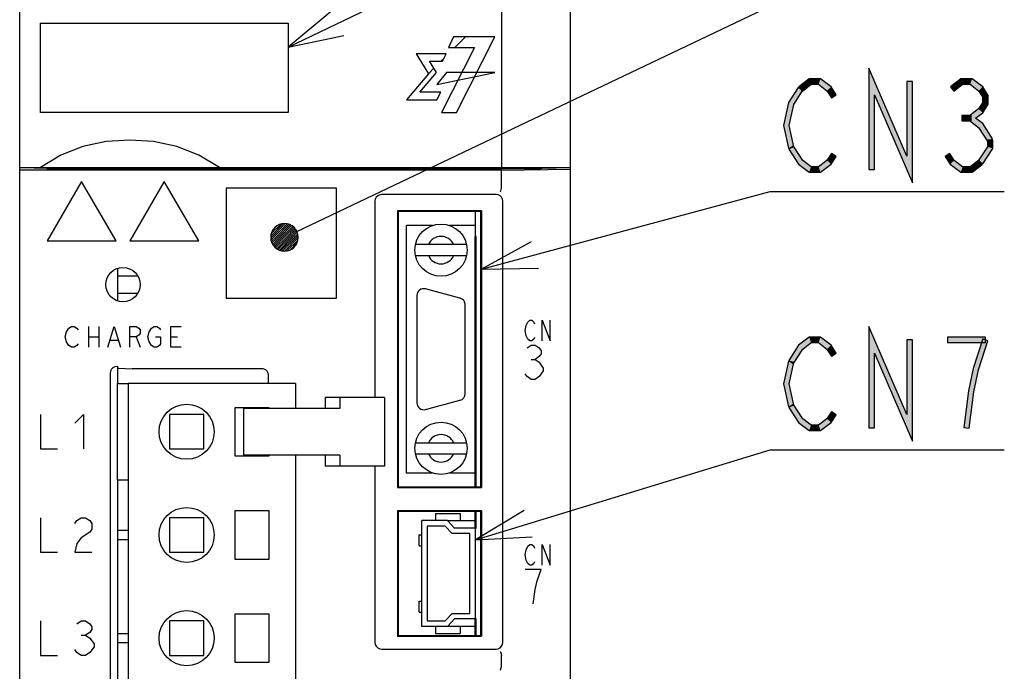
# Model space of a CAD drawing. Header units: millimetres. Extents: x 78 to 816, y 67 to 540.
# Tile 28 of 46: x 420 to 492, y 372 to 420. Entities that reach past the tile are written whole.
import ezdxf

# ---------------------------------------------------------------- set-up
doc = ezdxf.new("R2010")
doc.units = ezdxf.units.MM
doc.header["$LTSCALE"] = 0.319334
for name, color, linetype in [('ALL_AXIS', 7, 'Continuous'), ('ALL_CURVE', 7, 'Continuous'), ('ALL_FEATURES', 7, 'Continuous'), ('ALL_NOTE', 7, 'Continuous')]:
    doc.layers.add(name, color=color, linetype=linetype)

# ---------------------------------------------------------------- blocks, each defined once
blk = doc.blocks.new('*X18')
at = {"color": 2, "linetype": 'Continuous', "lineweight": 25}
for p, q in [((0, 0.939), (0.061, 1)), ((0.017, 0.806), (0.211, 1)), ((0.048, 0.688), (0.36, 1)), ((0.09, 0.58), (0.51, 1)), ((0.142, 0.483), (0.66, 1)), ((0.203, 0.393), (0.809, 1)), ((0.272, 0.313), (0.959, 1)), ((0.349, 0.24), (1.109, 1)), ((0.433, 0.175), (1.259, 1)), ((0.526, 0.118), (1.408, 1)), ((0.629, 0.071), (1.558, 1)), ((0.741, 0.034), (1.708, 1)), ((0.866, 0.009), (1.857, 1)), ((1.007, 0), (1.998, 0.991)), ((1.172, 0.015), (1.983, 0.826)), ((1.383, 0.077), (1.921, 0.615))]:
    blk.add_line(p, q, dxfattribs=at)
blk = doc.blocks.new('*X19')
at = {"color": 2, "linetype": 'Continuous', "lineweight": 25}
for p, q in [((0, 0.091), (0.905, 0.996)), ((0.034, 0.275), (0.721, 0.961)), ((0.059, 0), (1.057, 0.998)), ((0.162, 0.552), (0.443, 0.833)), ((0.209, 0), (1.19, 0.981)), ((0.358, 0), (1.308, 0.95)), ((0.508, 0), (1.416, 0.908)), ((0.658, 0), (1.513, 0.856)), ((0.807, 0), (1.602, 0.795)), ((0.957, 0), (1.683, 0.726)), ((1.107, 0), (1.756, 0.65)), ((1.256, 0), (1.821, 0.565)), ((1.406, 0), (1.878, 0.472)), ((1.556, 0), (1.925, 0.37)), ((1.705, 0), (1.962, 0.257)), ((1.855, 0), (1.987, 0.132))]:
    blk.add_line(p, q, dxfattribs=at)

msp = doc.modelspace()

# ---------------------------------------------------------------- hatches: boundary and pattern name
at = {"layer": 'ALL_FEATURES', "linetype": 'Continuous', "lineweight": 25}
h = msp.add_hatch(color=1, dxfattribs=at)
h.dxf.hatch_style = 1
h.paths.add_polyline_path([(453.142, 404), (453.142, 385.8), (453.058, 385.8), (453.058, 404)])
h = msp.add_hatch(color=1, dxfattribs=at)
h.dxf.hatch_style = 1
h.paths.add_polyline_path([(453.142, 384), (453.142, 382.8), (453.058, 382.8), (453.058, 384)])
h = msp.add_hatch(color=1, dxfattribs=at)
h.dxf.hatch_style = 1
h.paths.add_polyline_path([(453.142, 376.2), (453.142, 375), (453.058, 375), (453.058, 376.2)])
at = {"layer": 'ALL_NOTE', "linetype": 'Continuous', "lineweight": 25}
h = msp.add_hatch(color=2, dxfattribs=at)
h.dxf.hatch_style = 1
h.paths.add_polyline_path([(482.08, 414.285), (482.08, 408.856), (481.68, 408.856), (481.68, 416.228)])
h = msp.add_hatch(color=2, dxfattribs=at)
h.dxf.hatch_style = 1
h.paths.add_polyline_path([(484.832, 407.885), (482.08, 414.285), (481.68, 416.228), (484.432, 409.828)])
h = msp.add_hatch(color=2, dxfattribs=at)
h.dxf.hatch_style = 1
h.paths.add_polyline_path([(476.888, 414.615), (476.22, 413.579), (475.844, 413.734), (476.552, 414.832)])
h = msp.add_hatch(color=2, dxfattribs=at)
h.dxf.hatch_style = 1
h.paths.add_polyline_path([(477.476, 415.056), (476.843, 414.565), (476.597, 414.881), (477.34, 415.456)])
h = msp.add_hatch(color=2, dxfattribs=at)
h.dxf.hatch_style = 1
h.paths.add_polyline_path([(478.028, 415.056), (477.476, 415.056), (477.34, 415.456), (478.164, 415.456)])
h = msp.add_hatch(color=2, dxfattribs=at)
h.dxf.hatch_style = 1
h.paths.add_polyline_path([(478.634, 414.586), (478.028, 415.056), (478.164, 415.456), (478.934, 414.86)])
h = msp.add_hatch(color=2, dxfattribs=at)
h.dxf.hatch_style = 1
h.paths.add_polyline_path([(478.96, 414.081), (478.634, 414.586), (478.934, 414.86), (479.296, 414.298)])
h = msp.add_hatch(color=2, dxfattribs=at)
h.dxf.hatch_style = 1
h.paths.add_polyline_path([(484.832, 415.256), (484.832, 407.885), (484.432, 409.828), (484.432, 415.256)])
h = msp.add_hatch(color=2, dxfattribs=at)
h.dxf.hatch_style = 1
h.paths.add_polyline_path([(488.484, 415.056), (487.851, 414.565), (487.605, 414.881), (488.348, 415.456)])
h = msp.add_hatch(color=2, dxfattribs=at)
h.dxf.hatch_style = 1
h.paths.add_polyline_path([(489.036, 415.056), (488.484, 415.056), (488.348, 415.456), (489.172, 415.456)])
h = msp.add_hatch(color=2, dxfattribs=at)
h.dxf.hatch_style = 1
h.paths.add_polyline_path([(489.642, 414.586), (489.036, 415.056), (489.172, 415.456), (489.942, 414.86)])
h = msp.add_hatch(color=2, dxfattribs=at)
h.dxf.hatch_style = 1
h.paths.add_polyline_path([(489.936, 414.131), (489.642, 414.586), (489.942, 414.86), (490.336, 414.249)])
h = msp.add_hatch(color=2, dxfattribs=at)
h.dxf.hatch_style = 1
h.paths.add_polyline_path([(489.936, 413.715), (489.936, 414.131), (490.336, 414.249), (490.336, 413.598)])
h = msp.add_hatch(color=2, dxfattribs=at)
h.dxf.hatch_style = 1
h.paths.add_polyline_path([(476.22, 413.579), (475.893, 412.056), (475.483, 412.056), (475.844, 413.734)])
h = msp.add_hatch(color=2, dxfattribs=at)
h.dxf.hatch_style = 1
h.paths.add_polyline_path([(489.642, 413.26), (489.936, 413.715), (490.336, 413.598), (489.942, 412.986)])
h = msp.add_hatch(color=2, dxfattribs=at)
h.dxf.hatch_style = 1
h.paths.add_polyline_path([(489.104, 412.39), (488.416, 412.39), (488.416, 412.79), (489.104, 412.79)])
h = msp.add_hatch(color=2, dxfattribs=at)
h.dxf.hatch_style = 1
h.paths.add_polyline_path([(488.778, 412.59), (489.642, 413.26), (489.942, 412.986), (489.43, 412.59)])
h = msp.add_hatch(color=2, dxfattribs=at)
h.dxf.hatch_style = 1
h.paths.add_polyline_path([(475.893, 412.056), (476.228, 410.498), (475.836, 410.414), (475.483, 412.056)])
h = msp.add_hatch(color=2, dxfattribs=at)
h.dxf.hatch_style = 1
h.paths.add_polyline_path([(489.642, 411.919), (488.778, 412.59), (489.43, 412.59), (489.942, 412.194)])
h = msp.add_hatch(color=2, dxfattribs=at)
h.dxf.hatch_style = 1
h.paths.add_polyline_path([(490.312, 410.881), (489.642, 411.919), (489.942, 412.194), (490.648, 411.098)])
h = msp.add_hatch(color=2, dxfattribs=at)
h.dxf.hatch_style = 1
h.paths.add_polyline_path([(476.2, 410.565), (476.87, 409.527), (476.57, 409.253), (475.864, 410.348)])
h = msp.add_hatch(color=2, dxfattribs=at)
h.dxf.hatch_style = 1
h.paths.add_polyline_path([(489.624, 409.498), (490.28, 410.515), (490.68, 410.398), (489.96, 409.281)])
h = msp.add_hatch(color=2, dxfattribs=at)
h.dxf.hatch_style = 1
h.paths.add_polyline_path([(490.28, 410.515), (490.28, 410.99), (490.68, 410.99), (490.68, 410.398)])
h = msp.add_hatch(color=2, dxfattribs=at)
h.dxf.hatch_style = 1
h.paths.add_polyline_path([(478.634, 409.527), (478.96, 410.032), (479.296, 409.815), (478.934, 409.253)])
h = msp.add_hatch(color=2, dxfattribs=at)
h.dxf.hatch_style = 1
h.paths.add_polyline_path([(487.552, 410.032), (487.878, 409.527), (487.578, 409.253), (487.216, 409.815)])
h = msp.add_hatch(color=2, dxfattribs=at)
h.dxf.hatch_style = 1
h.paths.add_polyline_path([(476.87, 409.527), (477.476, 409.056), (477.34, 408.656), (476.57, 409.253)])
h = msp.add_hatch(color=2, dxfattribs=at)
h.dxf.hatch_style = 1
h.paths.add_polyline_path([(477.476, 409.056), (478.028, 409.056), (478.164, 408.656), (477.34, 408.656)])
h = msp.add_hatch(color=2, dxfattribs=at)
h.dxf.hatch_style = 1
h.paths.add_polyline_path([(478.028, 409.056), (478.634, 409.527), (478.934, 409.253), (478.164, 408.656)])
h = msp.add_hatch(color=2, dxfattribs=at)
h.dxf.hatch_style = 1
h.paths.add_polyline_path([(487.878, 409.527), (488.484, 409.056), (488.348, 408.656), (487.578, 409.253)])
h = msp.add_hatch(color=2, dxfattribs=at)
h.dxf.hatch_style = 1
h.paths.add_polyline_path([(488.484, 409.056), (489.036, 409.056), (489.172, 408.656), (488.348, 408.656)])
h = msp.add_hatch(color=2, dxfattribs=at)
h.dxf.hatch_style = 1
h.paths.add_polyline_path([(489.036, 409.056), (489.669, 409.548), (489.915, 409.232), (489.172, 408.656)])
h = msp.add_hatch(color=2, dxfattribs=at)
h.dxf.hatch_style = 1
h.paths.add_polyline_path([(482.08, 395.51), (482.08, 390.081), (481.68, 390.081), (481.68, 397.453)])
h = msp.add_hatch(color=2, dxfattribs=at)
h.dxf.hatch_style = 1
h.paths.add_polyline_path([(484.832, 389.11), (482.08, 395.51), (481.68, 397.453), (484.432, 391.053)])
h = msp.add_hatch(color=2, dxfattribs=at)
h.dxf.hatch_style = 1
h.paths.add_polyline_path([(477.476, 396.281), (476.87, 395.811), (476.57, 396.085), (477.34, 396.681)])
h = msp.add_hatch(color=2, dxfattribs=at)
h.dxf.hatch_style = 1
h.paths.add_polyline_path([(478.028, 396.281), (477.476, 396.281), (477.34, 396.681), (478.164, 396.681)])
h = msp.add_hatch(color=2, dxfattribs=at)
h.dxf.hatch_style = 1
h.paths.add_polyline_path([(478.634, 395.811), (478.028, 396.281), (478.164, 396.681), (478.934, 396.085)])
h = msp.add_hatch(color=2, dxfattribs=at)
h.dxf.hatch_style = 1
h.paths.add_polyline_path([(484.832, 396.481), (484.832, 389.11), (484.432, 391.053), (484.432, 396.481)])
h = msp.add_hatch(color=2, dxfattribs=at)
h.dxf.hatch_style = 1
h.paths.add_polyline_path([(487.384, 396.681), (490.136, 396.681), (490.136, 396.281), (487.384, 396.281)])
h = msp.add_hatch(color=2, dxfattribs=at)
h.dxf.hatch_style = 1
h.paths.add_polyline_path([(490.326, 396.42), (489.641, 394.296), (489.255, 394.4), (489.946, 396.543)])
h = msp.add_hatch(color=2, dxfattribs=at)
h.dxf.hatch_style = 1
h.paths.add_polyline_path([(476.87, 395.811), (476.2, 394.773), (475.864, 394.99), (476.57, 396.085)])
h = msp.add_hatch(color=2, dxfattribs=at)
h.dxf.hatch_style = 1
h.paths.add_polyline_path([(478.96, 395.306), (478.634, 395.811), (478.934, 396.085), (479.296, 395.523)])
h = msp.add_hatch(color=2, dxfattribs=at)
h.dxf.hatch_style = 1
h.paths.add_polyline_path([(476.228, 394.839), (475.893, 393.281), (475.483, 393.281), (475.836, 394.923)])
h = msp.add_hatch(color=2, dxfattribs=at)
h.dxf.hatch_style = 1
h.paths.add_polyline_path([(489.641, 394.296), (489.301, 392.714), (488.907, 392.782), (489.255, 394.4)])
h = msp.add_hatch(color=2, dxfattribs=at)
h.dxf.hatch_style = 1
h.paths.add_polyline_path([(475.893, 393.281), (476.228, 391.723), (475.836, 391.639), (475.483, 393.281)])
h = msp.add_hatch(color=2, dxfattribs=at)
h.dxf.hatch_style = 1
h.paths.add_polyline_path([(489.301, 392.714), (488.958, 390.056), (488.562, 390.107), (488.907, 392.782)])
h = msp.add_hatch(color=2, dxfattribs=at)
h.dxf.hatch_style = 1
h.paths.add_polyline_path([(476.2, 391.79), (476.87, 390.752), (476.57, 390.477), (475.864, 391.573)])
h = msp.add_hatch(color=2, dxfattribs=at)
h.dxf.hatch_style = 1
h.paths.add_polyline_path([(478.634, 390.752), (478.96, 391.256), (479.296, 391.04), (478.934, 390.477)])
h = msp.add_hatch(color=2, dxfattribs=at)
h.dxf.hatch_style = 1
h.paths.add_polyline_path([(476.87, 390.752), (477.476, 390.281), (477.34, 389.881), (476.57, 390.477)])
h = msp.add_hatch(color=2, dxfattribs=at)
h.dxf.hatch_style = 1
h.paths.add_polyline_path([(478.028, 390.281), (478.634, 390.752), (478.934, 390.477), (478.164, 389.881)])
h = msp.add_hatch(color=2, dxfattribs=at)
h.dxf.hatch_style = 1
h.paths.add_polyline_path([(477.476, 390.281), (478.028, 390.281), (478.164, 389.881), (477.34, 389.881)])

# ---------------------------------------------------------------- linework, layer by layer
at = {"color": 7, "linetype": 'Continuous', "lineweight": 25}
for p, q in [((427.1, 401.676), (427.1, 399.324)), ((427.1, 401.135), (428.575, 401.135)), ((427.1, 399.865), (428.575, 399.865)), ((427.1, 394.545), (427.1, 393.3)), ((427.1, 386.3), (427.1, 368)), ((451.077, 383.35), (453.1, 383.35)), ((453.1, 375.65), (451.077, 375.65))]:
    msp.add_line(p, q, dxfattribs=at)
at = {"layer": 'ALL_AXIS', "color": 7, "linetype": 'Continuous', "lineweight": 25}
for p, q in [((453.1, 385.8), (453.1, 405.8)), ((449.992, 404.8), (448.1, 404.8)), ((453.1, 404.8), (451.208, 404.8)), ((451.979, 399.513), (449.479, 400.183)), ((448.85, 399.7), (448.85, 391.9)), ((452.35, 392.57), (452.35, 399.03)), ((427.875, 393.3), (427.875, 311.3)), ((440.025, 393.3), (427.875, 393.3)), ((440.025, 393.3), (440.025, 391.5)), ((449.479, 391.417), (451.979, 392.087)), ((435.625, 391.55), (435.625, 388.05)), ((438.125, 391.55), (435.625, 391.55)), ((436.243, 391.5), (436.243, 388.1)), ((442.98, 391.5), (436.243, 391.5)), ((438.125, 391.5), (438.125, 391.55)), ((430.875, 391.05), (430.875, 388.55)), ((433.375, 391.05), (430.875, 391.05)), ((433.375, 388.55), (433.375, 391.05)), ((430.875, 388.55), (433.375, 388.55)), ((435.625, 388.05), (438.125, 388.05)), ((442.98, 388.1), (436.243, 388.1)), ((438.125, 388.05), (438.125, 388.1)), ((440.025, 388.1), (440.025, 311.3)), ((449.992, 386.8), (448.1, 386.8)), ((453.1, 386.8), (451.208, 386.8)), ((435.625, 384.05), (435.625, 380.55)), ((438.125, 384.05), (435.625, 384.05)), ((438.125, 380.55), (438.125, 384.05)), ((453.1, 382.8), (453.1, 384)), ((435.625, 380.55), (438.125, 380.55)), ((435.625, 376.55), (435.625, 373.05)), ((438.125, 376.55), (435.625, 376.55)), ((438.125, 373.05), (438.125, 376.55)), ((453.1, 375), (453.1, 376.2)), ((435.625, 373.05), (438.125, 373.05))]:
    msp.add_line(p, q, dxfattribs=at)
for centre in [(432.125, 389.8), (432.125, 382.3), (432.125, 374.8)]:
    msp.add_circle(centre, 2, dxfattribs=at)
for centre, start, end in [((449.35, 399.7), 75, 180), ((451.85, 399.03), 0, 75), ((449.35, 391.9), 180, 285), ((451.85, 392.57), 285, 0)]:
    msp.add_arc(centre, 0.5, start, end, dxfattribs=at)
at = {"layer": 'ALL_CURVE', "color": 4, "linetype": 'Continuous', "lineweight": 25}
for p, q in [((421.5, 413), (421.5, 419.5)), ((421.5, 419.5), (439.5, 419.5)), ((439.5, 419.5), (439.5, 413)), ((451.514, 418.5), (451.133, 417.74)), ((454.5, 418.5), (451.514, 418.5)), ((451.723, 413), (454.5, 418.5)), ((453.023, 417.74), (450.626, 413)), ((451.133, 417.74), (453.023, 417.74)), ((448.792, 417.272), (449.688, 415.819)), ((450.984, 417.272), (448.792, 417.272)), ((450.707, 416.725), (450.984, 417.272)), ((450.275, 415.916), (449.776, 416.725)), ((449.776, 416.725), (450.707, 416.725)), ((449.688, 415.819), (448.099, 413.935)), ((449.069, 414.483), (450.275, 415.916)), ((451.01, 415.916), (450.287, 415.047)), ((450.287, 415.047), (454.5, 415.916)), ((454.5, 415.916), (451.01, 415.916)), ((450.583, 414.483), (449.069, 414.483)), ((450.305, 413.935), (450.583, 414.483)), ((448.099, 413.935), (450.305, 413.935)), ((439.5, 413), (421.5, 413)), ((450.626, 413), (451.723, 413)), ((424.5, 408), (422, 403.67)), ((427, 403.67), (424.5, 408)), ((430.5, 408), (428, 403.67)), ((433, 403.67), (430.5, 408)), ((422, 403.67), (427, 403.67)), ((428, 403.67), (433, 403.67)), ((456.775, 397.525), (456.914, 397.775)), ((456.914, 397.775), (457.053, 397.9)), ((457.053, 397.9), (457.193, 397.9)), ((457.193, 397.9), (457.332, 397.775)), ((457.332, 397.775), (457.402, 397.65)), ((457.959, 396.4), (457.959, 397.9)), ((457.959, 397.9), (458.516, 396.4)), ((458.516, 396.4), (458.516, 397.9)), ((423.3, 396.7), (423.394, 397.075)), ((423.394, 397.075), (423.581, 397.325)), ((423.581, 397.325), (423.769, 397.45)), ((423.769, 397.45), (423.956, 397.45)), ((423.956, 397.45), (424.144, 397.325)), ((424.144, 397.325), (424.238, 397.2)), ((424.988, 397.45), (424.988, 395.95)), ((425.738, 397.45), (425.738, 395.95)), ((426.394, 395.95), (426.863, 397.45)), ((426.863, 397.45), (427.331, 395.95)), ((427.988, 395.95), (427.988, 397.45)), ((427.988, 397.45), (428.456, 397.45)), ((428.456, 397.45), (428.644, 397.325)), ((428.644, 397.325), (428.738, 397.2)), ((428.738, 396.95), (428.644, 396.825)), ((428.738, 397.2), (428.738, 396.95)), ((429.3, 396.7), (429.394, 397.075)), ((429.394, 397.075), (429.581, 397.325)), ((429.581, 397.325), (429.769, 397.45)), ((429.769, 397.45), (429.956, 397.45)), ((429.956, 397.45), (430.144, 397.325)), ((430.144, 397.325), (430.238, 397.2)), ((430.988, 395.95), (430.988, 397.45)), ((430.988, 397.45), (431.738, 397.45)), ((456.705, 397.15), (456.775, 397.525)), ((456.775, 396.775), (456.705, 397.15)), ((423.394, 396.325), (423.3, 396.7)), ((423.581, 396.075), (423.394, 396.325)), ((424.238, 396.2), (424.144, 396.075)), ((424.988, 396.7), (425.738, 396.7)), ((426.581, 396.45), (427.144, 396.45)), ((428.456, 396.7), (427.988, 396.7)), ((428.644, 396.825), (428.456, 396.7)), ((428.456, 396.7), (428.738, 395.95)), ((429.394, 396.325), (429.3, 396.7)), ((429.581, 396.075), (429.394, 396.325)), ((429.863, 396.7), (430.238, 396.7)), ((430.238, 396.2), (430.144, 396.075)), ((430.238, 396.7), (430.238, 396.2)), ((430.988, 396.7), (431.456, 396.7)), ((456.914, 396.525), (456.775, 396.775)), ((457.053, 396.4), (456.914, 396.525)), ((457.193, 396.4), (457.053, 396.4)), ((457.332, 396.525), (457.193, 396.4)), ((457.402, 396.65), (457.332, 396.525)), ((423.769, 395.95), (423.581, 396.075)), ((423.956, 395.95), (423.769, 395.95)), ((424.144, 396.075), (423.956, 395.95)), ((429.769, 395.95), (429.581, 396.075)), ((429.956, 395.95), (429.769, 395.95)), ((430.144, 396.075), (429.956, 395.95)), ((431.738, 395.95), (430.988, 395.95)), ((456.85, 395.892), (457.14, 396.1)), ((457.14, 396.1), (457.431, 396.1)), ((457.431, 396.1), (457.721, 395.892)), ((457.721, 395.892), (457.866, 395.683)), ((457.866, 395.475), (457.721, 395.267)), ((457.866, 395.683), (457.866, 395.475)), ((457.14, 395.058), (457.431, 395.058)), ((457.721, 395.267), (457.431, 395.058)), ((457.431, 395.058), (457.721, 394.85)), ((457.721, 394.85), (458.011, 394.433)), ((458.011, 394.225), (457.721, 393.808)), ((458.011, 394.433), (458.011, 394.225)), ((456.85, 393.808), (456.705, 394.017)), ((457.14, 393.6), (456.85, 393.808)), ((457.431, 393.6), (457.14, 393.6)), ((457.721, 393.808), (457.431, 393.6)), ((421.5, 391.05), (421.5, 388.55)), ((424, 390.425), (424.625, 391.05)), ((424.625, 391.05), (424.625, 388.55)), ((421.5, 388.55), (422.75, 388.55)), ((421.5, 383.55), (421.5, 381.05)), ((424, 383.133), (424.156, 383.342)), ((424.156, 383.342), (424.469, 383.55)), ((424.469, 383.55), (424.781, 383.55)), ((424.781, 383.55), (425.094, 383.342)), ((425.094, 383.342), (425.25, 383.133)), ((425.25, 382.717), (425.094, 382.508)), ((425.25, 383.133), (425.25, 382.717)), ((424.469, 382.092), (424.156, 381.675)), ((425.094, 382.508), (424.469, 382.092)), ((424.156, 381.675), (424, 381.05)), ((456.705, 380.85), (456.775, 381.225)), ((456.775, 381.225), (456.914, 381.475)), ((456.914, 381.475), (457.053, 381.6)), ((457.053, 381.6), (457.193, 381.6)), ((457.193, 381.6), (457.332, 381.475)), ((457.332, 381.475), (457.402, 381.35)), ((457.959, 380.1), (457.959, 381.6)), ((457.959, 381.6), (458.516, 380.1)), ((458.516, 380.1), (458.516, 381.6)), ((421.5, 381.05), (422.75, 381.05)), ((424, 381.05), (425.25, 381.05)), ((456.775, 380.475), (456.705, 380.85)), ((456.914, 380.225), (456.775, 380.475)), ((457.866, 379.8), (456.705, 379.8)), ((457.053, 380.1), (456.914, 380.225)), ((457.193, 380.1), (457.053, 380.1)), ((457.332, 380.225), (457.193, 380.1)), ((457.402, 380.35), (457.332, 380.225)), ((457.576, 378.967), (457.866, 379.8)), ((457.286, 377.3), (457.431, 378.342)), ((457.431, 378.342), (457.576, 378.967)), ((421.5, 376.05), (421.5, 373.55)), ((424.156, 375.842), (424.469, 376.05)), ((424.469, 376.05), (424.781, 376.05)), ((424.781, 376.05), (425.094, 375.842)), ((425.094, 375.842), (425.25, 375.633)), ((425.25, 375.633), (425.25, 375.425)), ((424.469, 375.008), (424.781, 375.008)), ((425.094, 375.217), (424.781, 375.008)), ((424.781, 375.008), (425.094, 374.8)), ((425.25, 375.425), (425.094, 375.217)), ((425.094, 374.8), (425.406, 374.383)), ((425.406, 374.175), (425.094, 373.758)), ((425.406, 374.383), (425.406, 374.175)), ((421.5, 373.55), (422.75, 373.55)), ((424.156, 373.758), (424, 373.967)), ((424.469, 373.55), (424.156, 373.758)), ((424.781, 373.55), (424.469, 373.55)), ((425.094, 373.758), (424.781, 373.55))]:
    msp.add_line(p, q, dxfattribs=at)
at = {"layer": 'ALL_CURVE', "color": 2, "linetype": 'Continuous', "lineweight": 25}
for p, q in [((451.609, 417.74), (452.369, 418.5)), ((450.595, 416.725), (450.822, 416.953)), ((449.688, 415.819), (450.088, 416.219))]:
    msp.add_line(p, q, dxfattribs=at)
at = {"layer": 'ALL_FEATURES', "color": 7, "linetype": 'Continuous', "lineweight": 25}
for p, q in [((420, 273.009), (420, 439)), ((455, 439), (455, 409)), ((460, 281), (460, 439)), ((420, 409), (460, 409)), ((455, 408.818), (420, 408.818)), ((421.039, 409), (421.042, 408.979)), ((421.042, 409), (421.042, 408.979)), ((421.042, 408.979), (421.965, 408.985)), ((422, 408.888), (421.97, 408.948)), ((448.977, 408.888), (422, 408.888)), ((436.274, 409), (436.276, 408.888)), ((443.726, 409), (443.724, 408.888)), ((448.977, 408.888), (449, 408.934)), ((449, 408.934), (449, 409)), ((449.025, 408.909), (449, 408.934)), ((449.325, 408.899), (454.537, 408.899)), ((455, 408.818), (460, 408.888)), ((455, 407.533), (455, 408.818)), ((458.035, 408.985), (458.958, 408.979)), ((458.958, 408.979), (458.961, 409)), ((458.958, 408.979), (458.958, 409)), ((435, 407.5), (435, 399.5)), ((443, 407.5), (435, 407.5)), ((443, 399.5), (443, 407.5)), ((454.6, 407.05), (446.3, 407.05)), ((445.8, 406.55), (445.8, 392.3)), ((455.1, 374.5), (455.1, 406.55)), ((447.448, 405.852), (447.448, 385.748)), ((447.448, 405.852), (447.5, 405.8)), ((453.552, 405.852), (447.448, 405.852)), ((447.5, 405.8), (447.5, 385.8)), ((453.5, 405.8), (447.5, 405.8)), ((453.552, 405.852), (453.5, 405.8)), ((453.5, 385.8), (453.5, 405.8)), ((453.552, 405.852), (453.552, 385.748)), ((448.1, 386.8), (448.1, 404.8)), ((453.1, 404), (453.1, 404.8)), ((452.457, 403.4), (448.743, 403.4)), ((448.743, 402.6), (452.457, 402.6)), ((435, 399.5), (443, 399.5)), ((426.57, 394.046), (426.57, 366.65)), ((427.07, 394.545), (427.1, 394.545)), ((427.161, 394.418), (427.1, 394.545)), ((427.161, 394.418), (428.179, 394.382)), ((437.582, 394.382), (428.179, 394.382)), ((438.082, 393.3), (438.082, 393.882)), ((427.1, 386.3), (427.1, 393.3)), ((427.1, 393.3), (427.875, 393.3)), ((442.184, 392.3), (442.184, 391.5)), ((446.49, 392.3), (442.184, 392.3)), ((443.254, 392.3), (443.254, 391.5)), ((446.49, 392.3), (446.49, 387.3)), ((443.254, 391.5), (442.98, 391.5)), ((448.743, 389), (452.457, 389)), ((442.184, 388.1), (442.184, 387.3)), ((443.254, 388.1), (442.98, 388.1)), ((443.254, 388.1), (443.254, 387.3)), ((448.743, 388.2), (452.457, 388.2)), ((446.49, 387.3), (442.184, 387.3)), ((445.8, 387.3), (445.8, 374.5)), ((427.1, 386.3), (427.875, 386.3)), ((447.448, 385.748), (447.5, 385.8)), ((447.448, 385.748), (453.552, 385.748)), ((447.5, 385.8), (453.5, 385.8)), ((453.552, 385.748), (453.5, 385.8)), ((447.448, 384.052), (447.448, 374.948)), ((447.448, 384.052), (447.5, 384)), ((453.552, 384.052), (447.448, 384.052)), ((453.552, 384.052), (453.5, 384)), ((453.552, 384.052), (453.552, 374.948)), ((430.875, 383.55), (430.875, 381.05)), ((433.375, 383.55), (430.875, 383.55)), ((433.375, 381.05), (433.375, 383.55)), ((447.5, 384), (447.5, 375)), ((453.5, 384), (447.5, 384)), ((449.2, 375.65), (449.2, 383.35)), ((451.077, 383.35), (449.2, 383.35)), ((450.2, 383.85), (450.2, 383.35)), ((450.2, 383.85), (452, 383.85)), ((451.077, 383.35), (451.577, 382.8)), ((452, 383.85), (452, 383.35)), ((453.5, 375), (453.5, 384)), ((427.875, 382.62), (427.1, 382.62)), ((449.6, 382.95), (449.6, 376.05)), ((450.9, 382.95), (449.6, 382.95)), ((451.4, 382.4), (450.9, 382.95)), ((453.1, 382.8), (451.577, 382.8)), ((453.1, 376.2), (453.1, 382.8)), ((427.1, 381.98), (427.875, 381.98)), ((449.01, 381.5), (449.01, 382.3)), ((449.01, 382.3), (449.2, 382.3)), ((452.7, 382.4), (451.4, 382.4)), ((452.7, 376.6), (452.7, 382.4)), ((449.01, 381.5), (449.2, 381.5)), ((430.875, 381.05), (433.375, 381.05)), ((449.01, 376.7), (449.01, 377.5)), ((449.01, 377.5), (449.2, 377.5)), ((449.01, 376.7), (449.2, 376.7)), ((450.9, 376.05), (451.4, 376.6)), ((451.577, 376.2), (451.077, 375.65)), ((451.4, 376.6), (452.7, 376.6)), ((453.1, 376.2), (451.577, 376.2)), ((430.875, 376.05), (430.875, 373.55)), ((433.375, 376.05), (430.875, 376.05)), ((433.375, 373.55), (433.375, 376.05)), ((451.077, 375.65), (449.2, 375.65)), ((449.6, 376.05), (450.9, 376.05)), ((450.2, 375.65), (450.2, 375.15)), ((452, 375.65), (452, 375.15)), ((427.875, 375.12), (427.1, 375.12)), ((447.448, 374.948), (447.5, 375)), ((447.448, 374.948), (453.552, 374.948)), ((447.5, 375), (453.5, 375)), ((450.2, 375.15), (452, 375.15)), ((453.552, 374.948), (453.5, 375)), ((427.1, 374.48), (427.875, 374.48)), ((430.875, 373.55), (433.375, 373.55)), ((446.3, 374), (454.6, 374)), ((455, 372.783), (455, 373.517))]:
    msp.add_line(p, q, dxfattribs=at)
at = {"layer": 'ALL_FEATURES', "color": 1, "linetype": 'Continuous', "lineweight": 25}
for p, q in [((453.058, 404), (453.058, 385.8)), ((453.142, 404), (453.058, 404)), ((453.142, 385.8), (453.142, 404)), ((453.058, 385.8), (453.142, 385.8)), ((453.058, 384), (453.058, 382.8)), ((453.142, 384), (453.058, 384)), ((453.142, 382.8), (453.142, 384)), ((453.058, 382.8), (453.142, 382.8)), ((453.058, 376.2), (453.058, 375)), ((453.142, 376.2), (453.058, 376.2)), ((453.142, 375), (453.142, 376.2)), ((453.058, 375), (453.142, 375))]:
    msp.add_line(p, q, dxfattribs=at)
at = {"layer": 'ALL_FEATURES', "color": 7, "linetype": 'Continuous', "lineweight": 25}
for points in [[(434.5, 409), (433.019, 409.899), (431.411, 410.527), (429.724, 410.887), (428.002, 411), (426.279, 410.887), (424.591, 410.527), (422.981, 409.899), (421.5, 409)], [(421.965, 408.985), (421.968, 408.96), (421.97, 408.948)], [(449.325, 408.899), (449.212, 408.899), (449.116, 408.902), (449.051, 408.905), (449.025, 408.909)], [(454.537, 408.899), (454.575, 408.899), (457.844, 408.945)], [(457.975, 408.948), (457.917, 408.946), (457.844, 408.945)], [(458.033, 408.964), (458.017, 408.953), (457.975, 408.948)], [(458.033, 408.964), (458.034, 408.973), (458.035, 408.985)], [(446.3, 407.05), (446.145, 407.026), (446.006, 406.955), (445.895, 406.844), (445.824, 406.705), (445.8, 406.55)], [(455.1, 406.55), (455.076, 406.705), (455.005, 406.844), (454.894, 406.955), (454.755, 407.026), (454.6, 407.05)], [(454.885, 407.229), (454.91, 407.251), (454.94, 407.31), (454.971, 407.401), (454.998, 407.511)], [(454.998, 407.511), (454.999, 407.518), (455, 407.525), (455, 407.533)], [(427.07, 394.545), (426.915, 394.521), (426.776, 394.45), (426.665, 394.34), (426.594, 394.2), (426.57, 394.046)], [(438.082, 393.882), (438.07, 393.992), (438.033, 394.099), (437.973, 394.195), (437.892, 394.274), (437.796, 394.334), (437.691, 394.37), (437.582, 394.382)], [(445.8, 374.5), (445.824, 374.345), (445.895, 374.206), (446.006, 374.095), (446.145, 374.024), (446.3, 374)], [(454.6, 374), (454.755, 374.024), (454.894, 374.095), (455.005, 374.206), (455.076, 374.345), (455.1, 374.5)], [(454.885, 373.821), (454.91, 373.799), (454.94, 373.74), (454.971, 373.649), (454.998, 373.539)], [(455, 373.517), (455, 373.525), (454.999, 373.532), (454.998, 373.539)], [(454.885, 372.479), (454.91, 372.501), (454.94, 372.56), (454.971, 372.651), (454.998, 372.761)], [(454.998, 372.761), (454.999, 372.768), (455, 372.775), (455, 372.783)]]:
    msp.add_lwpolyline(points, dxfattribs=at)
for centre, radius in [((450.6, 403), 1.9), ((427.5, 400.5), 1.25), ((450.6, 388.6), 1.9)]:
    msp.add_circle(centre, radius, dxfattribs=at)
for centre, start, end in [((450.6, 403), 23.57818, 156.42182), ((450.6, 403), 203.57818, 336.42182), ((450.6, 388.6), 23.57818, 156.42182), ((450.6, 388.6), 203.57818, 336.42182)]:
    msp.add_arc(centre, 1, start, end, dxfattribs=at)
at = {"layer": 'ALL_NOTE', "color": 2, "linetype": 'Continuous', "lineweight": 25}
for p, q in [((439.5, 417.764), (474.5, 434.567)), ((440.134, 404.361), (474.5, 420.726)), ((481.68, 416.228), (481.68, 408.856)), ((484.432, 409.828), (481.68, 416.228)), ((476.552, 414.832), (475.844, 413.734)), ((476.888, 414.615), (476.552, 414.832)), ((477.34, 415.456), (476.597, 414.881)), ((476.597, 414.881), (476.843, 414.565)), ((476.843, 414.565), (477.476, 415.056)), ((478.164, 415.456), (477.34, 415.456)), ((477.476, 415.056), (478.028, 415.056)), ((478.028, 415.056), (478.634, 414.586)), ((478.934, 414.86), (478.164, 415.456)), ((479.296, 414.298), (478.934, 414.86)), ((484.432, 415.256), (484.432, 409.828)), ((484.832, 415.256), (484.432, 415.256)), ((484.832, 407.885), (484.832, 415.256)), ((488.348, 415.456), (487.605, 414.881)), ((487.605, 414.881), (487.851, 414.565)), ((487.851, 414.565), (488.484, 415.056)), ((489.172, 415.456), (488.348, 415.456)), ((488.484, 415.056), (489.036, 415.056)), ((489.036, 415.056), (489.642, 414.586)), ((489.942, 414.86), (489.172, 415.456)), ((490.336, 414.249), (489.942, 414.86)), ((476.22, 413.579), (476.888, 414.615)), ((478.634, 414.586), (478.96, 414.081)), ((478.96, 414.081), (479.296, 414.298)), ((482.08, 408.856), (482.08, 414.285)), ((482.08, 414.285), (484.832, 407.885)), ((489.642, 414.586), (489.936, 414.131)), ((489.936, 414.131), (489.936, 413.715)), ((490.336, 413.598), (490.336, 414.249)), ((475.844, 413.734), (475.483, 412.056)), ((475.893, 412.056), (476.22, 413.579)), ((489.936, 413.715), (489.642, 413.26)), ((489.942, 412.986), (490.336, 413.598)), ((489.104, 412.79), (488.416, 412.79)), ((488.416, 412.79), (488.416, 412.39)), ((489.642, 413.26), (488.778, 412.59)), ((489.104, 412.39), (489.104, 412.79)), ((489.43, 412.59), (489.942, 412.986)), ((475.483, 412.056), (475.836, 410.414)), ((476.228, 410.498), (475.893, 412.056)), ((488.416, 412.39), (489.104, 412.39)), ((488.778, 412.59), (489.642, 411.919)), ((489.942, 412.194), (489.43, 412.59)), ((489.642, 411.919), (490.312, 410.881)), ((490.648, 411.098), (489.942, 412.194)), ((475.836, 410.414), (476.228, 410.498)), ((476.2, 410.565), (475.864, 410.348)), ((476.87, 409.527), (476.2, 410.565)), ((490.28, 410.515), (489.624, 409.498)), ((490.28, 410.99), (490.28, 410.515)), ((490.68, 410.99), (490.28, 410.99)), ((490.312, 410.881), (490.648, 411.098)), ((490.68, 410.398), (490.68, 410.99)), ((475.864, 410.348), (476.57, 409.253)), ((478.96, 410.032), (478.634, 409.527)), ((478.934, 409.253), (479.296, 409.815)), ((479.296, 409.815), (478.96, 410.032)), ((487.552, 410.032), (487.216, 409.815)), ((487.216, 409.815), (487.578, 409.253)), ((487.878, 409.527), (487.552, 410.032)), ((489.96, 409.281), (490.68, 410.398)), ((476.57, 409.253), (477.34, 408.656)), ((477.476, 409.056), (476.87, 409.527)), ((478.028, 409.056), (477.476, 409.056)), ((478.634, 409.527), (478.028, 409.056)), ((478.164, 408.656), (478.934, 409.253)), ((487.578, 409.253), (488.348, 408.656)), ((488.484, 409.056), (487.878, 409.527)), ((489.036, 409.056), (488.484, 409.056)), ((489.669, 409.548), (489.036, 409.056)), ((489.172, 408.656), (489.915, 409.232)), ((489.624, 409.498), (489.96, 409.281)), ((489.915, 409.232), (489.669, 409.548)), ((477.34, 408.656), (478.164, 408.656)), ((481.68, 408.856), (482.08, 408.856)), ((488.348, 408.656), (489.172, 408.656)), ((453.552, 401.608), (474.5, 407.256)), ((474.5, 407.256), (475, 407.256)), ((475, 407.256), (491.512, 407.256)), ((481.68, 397.453), (481.68, 390.081)), ((484.432, 391.053), (481.68, 397.453)), ((477.34, 396.681), (476.57, 396.085)), ((476.87, 395.811), (477.476, 396.281)), ((478.164, 396.681), (477.34, 396.681)), ((477.476, 396.281), (478.028, 396.281)), ((478.028, 396.281), (478.634, 395.811)), ((478.934, 396.085), (478.164, 396.681)), ((484.432, 396.481), (484.432, 391.053)), ((484.832, 396.481), (484.432, 396.481)), ((484.832, 389.11), (484.832, 396.481)), ((490.136, 396.681), (487.384, 396.681)), ((487.384, 396.681), (487.384, 396.281)), ((487.384, 396.281), (490.136, 396.281)), ((489.946, 396.543), (489.255, 394.4)), ((489.641, 394.296), (490.326, 396.42)), ((490.326, 396.42), (489.946, 396.543)), ((490.136, 396.281), (490.136, 396.681)), ((476.57, 396.085), (475.864, 394.99)), ((476.2, 394.773), (476.87, 395.811)), ((478.634, 395.811), (478.96, 395.306)), ((479.296, 395.523), (478.934, 396.085)), ((478.96, 395.306), (479.296, 395.523)), ((482.08, 390.081), (482.08, 395.51)), ((482.08, 395.51), (484.832, 389.11)), ((475.836, 394.923), (475.483, 393.281)), ((476.228, 394.839), (475.836, 394.923)), ((475.864, 394.99), (476.2, 394.773)), ((475.893, 393.281), (476.228, 394.839)), ((489.255, 394.4), (488.907, 392.782)), ((489.301, 392.714), (489.641, 394.296)), ((475.483, 393.281), (475.836, 391.639)), ((476.228, 391.723), (475.893, 393.281)), ((488.907, 392.782), (488.562, 390.107)), ((488.958, 390.056), (489.301, 392.714)), ((475.836, 391.639), (476.228, 391.723)), ((476.2, 391.79), (475.864, 391.573)), ((475.864, 391.573), (476.57, 390.477)), ((476.87, 390.752), (476.2, 391.79)), ((478.96, 391.256), (478.634, 390.752)), ((479.296, 391.04), (478.96, 391.256)), ((476.57, 390.477), (477.34, 389.881)), ((477.476, 390.281), (476.87, 390.752)), ((478.634, 390.752), (478.028, 390.281)), ((478.164, 389.881), (478.934, 390.477)), ((478.934, 390.477), (479.296, 391.04)), ((477.34, 389.881), (478.164, 389.881)), ((478.028, 390.281), (477.476, 390.281)), ((481.68, 390.081), (482.08, 390.081)), ((488.562, 390.107), (488.958, 390.056)), ((453.1, 381.941), (474.5, 388.481)), ((474.5, 388.481), (475, 388.481)), ((475, 388.481), (491.512, 388.481))]:
    msp.add_line(p, q, dxfattribs=at)
for points in [[(442.673, 420.397), (439.5, 417.764), (443.539, 418.594)], [(457.154, 403.615), (453.552, 401.608), (457.675, 401.684)], [(456.633, 384.066), (453.1, 381.941), (457.218, 382.153)]]:
    msp.add_lwpolyline(points, dxfattribs=at)
for start, end in [(0, 180), (180, 0)]:
    msp.add_arc((439.231, 403.931), 1, start, end, dxfattribs=at)

# ---------------------------------------------------------------- block references
for name, p in [('*X19', (438.235, 403.931)), ('*X18', (438.233, 402.931))]:
    msp.add_blockref(name, p, dxfattribs=at)

doc.saveas('drawing.dxf')
